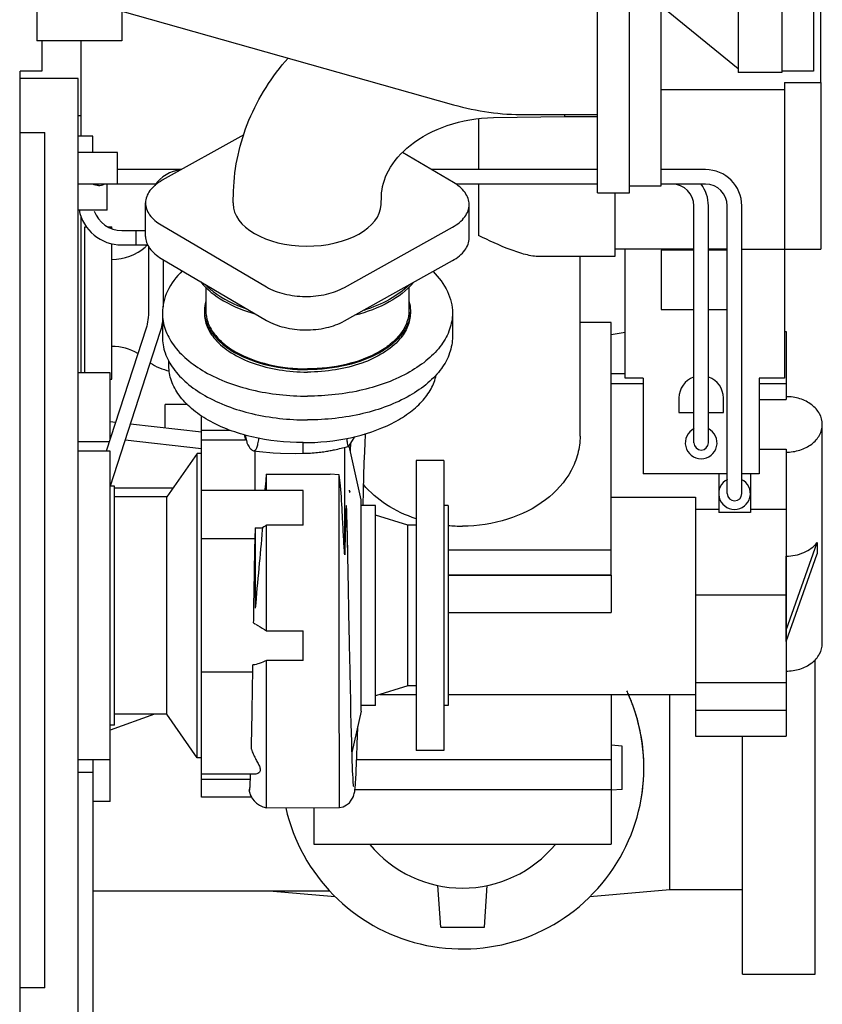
# Model space of a CAD drawing. Header units: millimetres. Extents: x 0 to 1189, y 0 to 841.
# Tile 53 of 77: x 1018 to 1046, y 248 to 282. Entities that reach past the tile are written whole.
import ezdxf
from ezdxf.enums import TextEntityAlignment as Align

# ---------------------------------------------------------------- set-up
doc = ezdxf.new("R2010")
doc.units = ezdxf.units.MM
doc.header["$LTSCALE"] = 65.395
doc.linetypes.add('CENTER', pattern=[0.6, 0.375, -0.075, 0.075, -0.075])
doc.linetypes.add('PHANTOM', pattern=[0.8, 0.45, -0.05, 0.1, -0.05, 0.1, -0.05])
doc.layers.get('0').update_dxf_attribs({"linetype": 'CONTINUOUS'})
for name, color, linetype in [('1907_060000_TLKS_KGS_V_ABL471', 7, 'CONTINUOUS'), ('1907_061000_TLKS_KGS_V_ABL472', 7, 'CONTINUOUS'), ('1907_641000_07_SIMPLE1_T1_X_PBL519', 7, 'CONTINUOUS'), ('1907_641000_07_SIMPLE1_X_ABL518', 7, 'CONTINUOUS'), ('1907_644000_03_SIMPLE1_T1_X_PBL496', 7, 'CONTINUOUS'), ('1907_644000_03_SIMPLE1_T2_X_PBL527', 7, 'CONTINUOUS'), ('1907_644000_03_SIMPLE1_X_ABL495', 7, 'CONTINUOUS'), ('1907_765000_04_SIMPLE1_A_ABL535', 7, 'CONTINUOUS'), ('1907_765000_04_SIMPLE1_T1_A_PBL536', 7, 'CONTINUOUS'), ('1907_765000_04_SIMPLE1_T2_A_PBL539', 7, 'CONTINUOUS'), ('1907_833000_32_SIMPLE1_C#AF0_ABL455', 7, 'CONTINUOUS'), ('1907_833000_32_SIMPLE1_T3_C_PBL528', 7, 'CONTINUOUS'), ('1907_833000_32_SIMPLE1_T5_C_PBL531', 7, 'CONTINUOUS'), ('1907_833000_32_SIMPLE1_T6_C_PBL530', 7, 'CONTINUOUS'), ('1907_842000_17_SIMPLE1_H_ABL516', 7, 'CONTINUOUS'), ('1907_842000_17_SIMPLE1_T1_H_PBL517', 7, 'CONTINUOUS'), ('1907_842000_17_SIMPLE1_T2_H_PBL534', 7, 'CONTINUOUS'), ('1937_000000_TLKS_MARKETING_ABL427', 7, 'CONTINUOUS'), ('1937_030000_TLKS_V_ABL432', 7, 'CONTINUOUS'), ('1937_100000_TLKS_V_ABL446', 7, 'CONTINUOUS'), ('1937_111000_12_SIMPLE1_D_ABL457', 7, 'CONTINUOUS'), ('1937_111000_12_SIMPLE1_T1_D_PBL458', 7, 'CONTINUOUS'), ('1937_111000_12_SIMPLE1_T2_D_PBL521', 7, 'CONTINUOUS'), ('1937_111200_08_SIMPLE1_T5_X_PBL520', 7, 'CONTINUOUS'), ('1937_111200_08_SIMPLE1_X_ABL459', 7, 'CONTINUOUS'), ('1937_122000_06_SIMPLE1_A_ABL532', 7, 'CONTINUOUS'), ('1937_122000_06_SIMPLE1_T1_A_PBL533', 7, 'CONTINUOUS'), ('1937_151200_02_SIMPLE1_T3_X_PBL448', 7, 'CONTINUOUS'), ('1937_151200_02_SIMPLE1_X_ABL447', 7, 'CONTINUOUS'), ('1937_200000_TLKS_V_ABL467', 7, 'CONTINUOUS'), ('1937_252000_05_SIMPLE1_T1_X_PBL526', 7, 'CONTINUOUS'), ('1937_252000_05_SIMPLE1_X_ABL525', 7, 'CONTINUOUS'), ('1937_800000_TLKS_V_ABL454', 7, 'CONTINUOUS'), ('top_7_VBL426', 7, 'CONTINUOUS')]:
    doc.layers.add(name, color=color, linetype=linetype)
doc.styles.get("Standard").update_dxf_attribs({"font": 'txt', "width": 0.6})
doc.dimstyles.new('DIMSTYLE_2', dxfattribs={"dimtxt": 3.5, "dimasz": 3.5, "dimexe": 1.8, "dimexo": 0, "dimgap": 0.875, "dimtad": 1, "dimdec": 0, "dimlfac": 20, "dimdsep": 46, "dimtxsty": 'Standard', "dimblk": '_FILLED', "dimblk1": '_FILLED', "dimblk2": '_FILLED', "dimcen": 0.09, "dimadec": 0, "dimazin": 0, "dimtp": 2, "dimtm": 2, "dimtfac": 1, "dimtdec": 0, "dimtofl": 0, "dimtmove": 0, "dimatfit": 3, "dimldrblk": '_FILLED', "dimfxl": 1, "dimtolj": 1, "dimarcsym": 0})

# ---------------------------------------------------------------- blocks, each defined once
blk = doc.blocks.new('_FILLED')
at = {"color": 0, "linetype": 'ByBlock'}
blk.add_solid([(0, 0), (-1, 0.1671), (-1, -0.1671)], dxfattribs=at)
blk = doc.blocks.new('*D34')
at = {"color": 2, "linetype": 'Continuous'}
for p, q in [((748.925, 285.4969), (748.925, 325.9853)), ((1045.6, 280.1), (1045.6, 325.9853)), ((748.925, 324.1853), (897.2625, 324.1853)), ((1045.6, 324.1853), (897.2625, 324.1853))]:
    blk.add_line(p, q, dxfattribs=at)
at = {"color": 2, "linetype": 'Continuous', "xscale": 3.5, "yscale": 3.5, "zscale": 3.5, "rotation": 180}
blk.add_blockref('_FILLED', (748.925, 324.1853), dxfattribs=at)
at = {"color": 2, "linetype": 'Continuous', "xscale": 3.5, "yscale": 3.5, "zscale": 3.5}
blk.add_blockref('_FILLED', (1045.6, 324.1853), dxfattribs=at)
at = {"color": 2, "linetype": 'Continuous', "width": 0.654762}
blk.add_text('5934', height=3.5, dxfattribs=at).set_placement((897.2625, 325.0603), align=Align.CENTER)
blk = doc.blocks.new('1937_151200_02_SIMPLE1_T3_X_PBL448', base_point=(931.025, 250))
at = {"layer": '1937_151200_02_SIMPLE1_T3_X_PBL448', "color": 8, "linetype": 'PHANTOM'}
for p, q in [((1020.1, 278.25), (1020.1, 281.546)), ((1020.1, 270.086), (1020.1, 275.473)), ((1045.4, 249.345), (1045.4, 260.183)), ((1040.4, 252.262), (1040.4, 258.995)), ((1042.9, 249.345), (1042.9, 257.552)), ((1020.5, 252.22), (1028.664, 252.22)), ((1026.586, 252.22), (1028.858, 252.021)), ((1037.642, 252.021), (1040.4, 252.262)), ((1040.4, 252.262), (1042.9, 252.262)), ((1042.9, 249.345), (1045.4, 249.345))]:
    blk.add_line(p, q, dxfattribs=at)
for start, end in [(18.6511, 25.0806), (10.4687, 18.5454), (349.9045, 10.1819)]:
    blk.add_arc((1033.25, 256.47), 6.252, start, end, dxfattribs=at)
blk = doc.blocks.new('1937_151200_02_SIMPLE1_X_ABL447', base_point=(931.025, 250))
at = {"layer": '1937_151200_02_SIMPLE1_T3_X_PBL448'}
blk.add_blockref('1937_151200_02_SIMPLE1_T3_X_PBL448', (931.025, 250), dxfattribs=at)
blk = doc.blocks.new('1937_111000_12_SIMPLE1_T1_D_PBL458', base_point=(918.7, 250))
at = {"layer": '1937_111000_12_SIMPLE1_T1_D_PBL458', "color": 7, "linetype": 'Continuous'}
blk.add_line((1018, 229.05), (1018, 280.5), dxfattribs=at)
blk = doc.blocks.new('1937_111000_12_SIMPLE1_T2_D_PBL521', base_point=(994.45, 253.883))
at = {"layer": '1937_111000_12_SIMPLE1_T2_D_PBL521', "color": 2, "linetype": 'CENTER'}
blk.add_line((982.5, 250), (1020.951, 250), dxfattribs=at)
blk = doc.blocks.new('1937_111000_12_SIMPLE1_D_ABL457', base_point=(920.175, 250))
at = {"layer": '1937_111000_12_SIMPLE1_T1_D_PBL458'}
blk.add_blockref('1937_111000_12_SIMPLE1_T1_D_PBL458', (918.7, 250), dxfattribs=at)
at = {"layer": '1937_111000_12_SIMPLE1_T2_D_PBL521'}
blk.add_blockref('1937_111000_12_SIMPLE1_T2_D_PBL521', (994.45, 253.883), dxfattribs=at)
blk = doc.blocks.new('1937_111200_08_SIMPLE1_T5_X_PBL520', base_point=(1018.42535, 263.625))
at = {"layer": '1937_111200_08_SIMPLE1_T5_X_PBL520', "color": 7, "linetype": 'Continuous'}
for p, q in [((1018.00035, 278.375), (1018.85035, 278.375)), ((1018.85035, 248.875), (1018.85035, 278.375)), ((1018.85035, 248.875), (1018.00035, 248.875))]:
    blk.add_line(p, q, dxfattribs=at)
blk = doc.blocks.new('1937_111200_08_SIMPLE1_X_ABL459', base_point=(927.575, 238.438))
at = {"layer": '1937_111200_08_SIMPLE1_T5_X_PBL520'}
blk.add_blockref('1937_111200_08_SIMPLE1_T5_X_PBL520', (1018.425, 263.625), dxfattribs=at)
blk = doc.blocks.new('1937_122000_06_SIMPLE1_T1_A_PBL533', base_point=(1020.05, 254))
at = {"layer": '1937_122000_06_SIMPLE1_T1_A_PBL533', "color": 7, "linetype": 'Continuous'}
for p, q in [((1020.1, 278.95), (1020, 278.95)), ((1020.1, 278.25), (1020.1, 278.95)), ((1020.1, 270.086), (1020.1, 275.473))]:
    blk.add_line(p, q, dxfattribs=at)
blk = doc.blocks.new('1937_122000_06_SIMPLE1_A_ABL532', base_point=(1020.05, 254))
at = {"layer": '1937_122000_06_SIMPLE1_T1_A_PBL533'}
blk.add_blockref('1937_122000_06_SIMPLE1_T1_A_PBL533', (1020.05, 254), dxfattribs=at)
blk = doc.blocks.new('1937_100000_TLKS_V_ABL446', base_point=(931.025, 250))
at = {"layer": '1937_111000_12_SIMPLE1_D_ABL457'}
blk.add_blockref('1937_111000_12_SIMPLE1_D_ABL457', (920.175, 250), dxfattribs=at)
at = {"layer": '1937_111200_08_SIMPLE1_X_ABL459'}
blk.add_blockref('1937_111200_08_SIMPLE1_X_ABL459', (927.575, 238.438), dxfattribs=at)
at = {"layer": '1937_122000_06_SIMPLE1_A_ABL532'}
blk.add_blockref('1937_122000_06_SIMPLE1_A_ABL532', (1020.05, 254), dxfattribs=at)
at = {"layer": '1937_151200_02_SIMPLE1_X_ABL447'}
blk.add_blockref('1937_151200_02_SIMPLE1_X_ABL447', (931.025, 250), dxfattribs=at)
blk = doc.blocks.new('1907_833000_32_SIMPLE1_T3_C_PBL528', base_point=(1019.436, 280.764))
at = {"layer": '1907_833000_32_SIMPLE1_T3_C_PBL528', "color": 7, "linetype": 'Continuous'}
for p, q in [((1018.578, 282.946), (1018.578, 281.546)), ((1021.5, 282.934), (1021.5, 281.546)), ((1021.5, 282.564), (1032.942, 279.336)), ((1021.5, 281.546), (1018.578, 281.546)), ((1018.75, 281.546), (1018.75, 280.496)), ((1018.75, 280.496), (1018, 280.496)), ((1035.399, 278.996), (1037.9, 278.996))]:
    blk.add_line(p, q, dxfattribs=at)
blk.add_arc((1035.399, 288.046), 9.05, 254.244, 270, dxfattribs=at)
blk = doc.blocks.new('1907_833000_32_SIMPLE1_T6_C_PBL530', base_point=(1030.111, 274.708))
at = {"layer": '1907_833000_32_SIMPLE1_T6_C_PBL530', "color": 7, "linetype": 'Continuous'}
for p, q in [((1034.312, 278.892), (1036.768, 278.928)), ((1036.768, 278.928), (1037.9, 278.928)), ((1025.711, 278.303), (1022.897, 276.732)), ((1032.937, 276.655), (1031.178, 277.692)), ((1025.34, 275.952), (1025.354, 276.361)), ((1030.441, 275.894), (1030.451, 276.186)), ((1022.323, 274.797), (1022.323, 275.951)), ((1025.34, 275.952), (1025.34, 275.923)), ((1033.476, 274.741), (1033.476, 275.895)), ((1022.861, 275.191), (1026.489, 273.054)), ((1029.176, 273.034), (1032.902, 275.114)), ((1022.861, 274.037), (1026.489, 271.9)), ((1029.176, 271.879), (1032.902, 273.96)), ((1024.4, 273.04), (1024.4, 272.235)), ((1031.4, 273.04), (1031.4, 272.235)), ((1022.9, 272.153), (1022.9, 271.334)), ((1024.35, 272.235), (1024.35, 272.153)), ((1031.45, 272.235), (1031.45, 272.153)), ((1032.9, 272.153), (1032.9, 271.334))]:
    blk.add_line(p, q, dxfattribs=at)
blk.add_ellipse((1027.891, 275.923), major_axis=(2.551, 0), ratio=0.573351, start_param=3.141593, end_param=6.263513, dxfattribs=at)
for points, knots in [([(1025.354, 276.361), (1025.383, 277.194), (1025.752, 278.874), (1026.677, 280.318), (1027.239, 280.95)], [0, 0, 0, 0, 0.496175, 1, 1, 1, 1]), ([(1030.451, 276.186), (1030.462, 276.486), (1030.667, 277.169), (1031.474, 278.057), (1032.746, 278.715), (1033.773, 278.884), (1034.312, 278.892)], [0, 0, 0, 0, 0.175527, 0.401592, 0.684154, 1, 1, 1, 1]), ([(1036.765, 278.985), (1036.765, 278.977), (1036.766, 278.963), (1036.766, 278.944), (1036.768, 278.936), (1036.767, 278.928), (1036.768, 278.928)], [0, 0, 0, 0, 0.435805, 0.748116, 0.936146, 1, 1, 1, 1]), ([(1022.897, 276.732), (1022.811, 276.684), (1022.655, 276.58), (1022.469, 276.389), (1022.35, 276.177), (1022.323, 276.024), (1022.323, 275.951)], [0, 0, 0, 0, 0.291126, 0.550818, 0.783456, 1, 1, 1, 1]), ([(1033.476, 275.895), (1033.476, 275.966), (1033.45, 276.113), (1033.295, 276.401), (1033.09, 276.566), (1032.937, 276.655)], [0, 0, 0, 0, 0.218681, 0.452639, 1, 1, 1, 1]), ([(1022.323, 275.951), (1022.323, 275.88), (1022.348, 275.733), (1022.504, 275.445), (1022.709, 275.281), (1022.861, 275.191)], [0, 0, 0, 0, 0.218682, 0.45264, 1, 1, 1, 1]), ([(1032.902, 275.114), (1032.987, 275.162), (1033.143, 275.266), (1033.33, 275.457), (1033.448, 275.669), (1033.476, 275.822), (1033.476, 275.895)], [0, 0, 0, 0, 0.291125, 0.550817, 0.783455, 1, 1, 1, 1]), ([(1022.323, 274.797), (1022.323, 274.726), (1022.348, 274.579), (1022.504, 274.291), (1022.709, 274.126), (1022.861, 274.037)], [0, 0, 0, 0, 0.218682, 0.45264, 1, 1, 1, 1]), ([(1032.902, 273.96), (1032.987, 274.008), (1033.143, 274.112), (1033.33, 274.303), (1033.448, 274.515), (1033.476, 274.668), (1033.476, 274.741)], [0, 0, 0, 0, 0.291125, 0.550817, 0.783455, 1, 1, 1, 1]), ([(1023.589, 273.606), (1023.382, 273.403), (1023.037, 272.962), (1022.9, 272.411), (1022.9, 272.153)], [0, 0, 0, 0, 0.529028, 1, 1, 1, 1]), ([(1032.233, 273.584), (1032.434, 273.384), (1032.768, 272.948), (1032.9, 272.406), (1032.9, 272.153)], [0, 0, 0, 0, 0.528278, 1, 1, 1, 1]), ([(1024.225, 273.224), (1024.438, 272.961), (1025.04, 272.494), (1025.737, 272.221), (1026.125, 272.113)], [0, 0, 0, 0, 0.457001, 1, 1, 1, 1]), ([(1024.368, 273.147), (1024.456, 273.056), (1024.877, 272.688), (1025.392, 272.439), (1025.8, 272.297)], [0, 0, 0, 0, 0.225897, 1, 1, 1, 1]), ([(1031.555, 273.2), (1031.328, 272.928), (1030.689, 272.452), (1029.953, 272.182), (1029.545, 272.078)], [0, 0, 0, 0, 0.456543, 1, 1, 1, 1]), ([(1031.405, 273.119), (1031.206, 272.922), (1030.709, 272.57), (1030.149, 272.341), (1029.843, 272.245)], [0, 0, 0, 0, 0.466228, 1, 1, 1, 1]), ([(1026.489, 273.054), (1026.678, 272.943), (1027.119, 272.78), (1027.826, 272.698), (1028.537, 272.77), (1028.983, 272.926), (1029.176, 273.034)], [0, 0, 0, 0, 0.235897, 0.498312, 0.761646, 1, 1, 1, 1]), ([(1022.9, 272.153), (1022.9, 271.964), (1022.97, 271.569), (1023.272, 271.02), (1023.747, 270.523), (1024.626, 269.923), (1026.034, 269.417), (1027.258, 269.285), (1027.9, 269.285)], [0, 0, 0, 0, 0.090458, 0.187436, 0.295431, 0.416316, 0.693127, 1, 1, 1, 1]), ([(1024.35, 272.235), (1024.35, 272.101), (1024.4, 271.82), (1024.614, 271.43), (1024.952, 271.078), (1025.575, 270.652), (1026.575, 270.293), (1027.444, 270.199), (1027.9, 270.199)], [0, 0, 0, 0, 0.090458, 0.187436, 0.295431, 0.416316, 0.693127, 1, 1, 1, 1]), ([(1024.35, 272.153), (1024.35, 271.995), (1024.421, 271.662), (1024.606, 271.38), (1024.719, 271.249)], [0, 0, 0, 0, 0.47711, 1, 1, 1, 1]), ([(1024.4, 272.235), (1024.4, 272.103), (1024.449, 271.826), (1024.66, 271.442), (1024.993, 271.094), (1025.608, 270.674), (1026.594, 270.32), (1027.451, 270.227), (1027.9, 270.227)], [0, 0, 0, 0, 0.090458, 0.187437, 0.295431, 0.416316, 0.693127, 1, 1, 1, 1]), ([(1031.4, 272.235), (1031.4, 272.103), (1031.351, 271.826), (1031.14, 271.442), (1030.807, 271.094), (1030.192, 270.674), (1029.206, 270.32), (1028.349, 270.227), (1027.9, 270.227)], [0, 0, 0, 0, 0.090458, 0.187437, 0.295431, 0.416316, 0.693127, 1, 1, 1, 1]), ([(1031.45, 272.235), (1031.45, 272.101), (1031.4, 271.82), (1031.186, 271.43), (1030.848, 271.078), (1030.225, 270.652), (1029.225, 270.293), (1028.356, 270.199), (1027.9, 270.199)], [0, 0, 0, 0, 0.090458, 0.187436, 0.295431, 0.416316, 0.693127, 1, 1, 1, 1]), ([(1032.9, 272.153), (1032.9, 271.964), (1032.83, 271.569), (1032.528, 271.02), (1032.053, 270.523), (1031.174, 269.923), (1029.766, 269.417), (1028.542, 269.285), (1027.9, 269.285)], [0, 0, 0, 0, 0.090458, 0.187436, 0.295431, 0.416316, 0.693127, 1, 1, 1, 1]), ([(1031.45, 272.153), (1031.45, 271.995), (1031.379, 271.662), (1031.194, 271.38), (1031.081, 271.249)], [0, 0, 0, 0, 0.47711, 1, 1, 1, 1]), ([(1026.489, 271.9), (1026.678, 271.789), (1027.119, 271.626), (1027.826, 271.544), (1028.537, 271.615), (1028.983, 271.772), (1029.176, 271.879)], [0, 0, 0, 0, 0.235897, 0.498312, 0.761646, 1, 1, 1, 1]), ([(1022.9, 271.334), (1022.9, 271.145), (1022.97, 270.75), (1023.272, 270.201), (1023.747, 269.704), (1024.626, 269.104), (1026.034, 268.598), (1027.258, 268.466), (1027.9, 268.466)], [0, 0, 0, 0, 0.090458, 0.187436, 0.295431, 0.416316, 0.693127, 1, 1, 1, 1]), ([(1024.719, 271.249), (1024.877, 271.066), (1025.29, 270.735), (1026.048, 270.386), (1026.939, 270.166), (1027.575, 270.117), (1027.9, 270.117)], [0, 0, 0, 0, 0.208896, 0.450501, 0.718149, 1, 1, 1, 1]), ([(1032.9, 271.334), (1032.9, 271.145), (1032.83, 270.75), (1032.528, 270.201), (1032.053, 269.704), (1031.174, 269.104), (1029.766, 268.598), (1028.542, 268.466), (1027.9, 268.466)], [0, 0, 0, 0, 0.090458, 0.187436, 0.295431, 0.416316, 0.693127, 1, 1, 1, 1]), ([(1031.081, 271.249), (1030.923, 271.066), (1030.51, 270.735), (1029.752, 270.386), (1028.861, 270.166), (1028.225, 270.117), (1027.9, 270.117)], [0, 0, 0, 0, 0.208896, 0.450501, 0.718149, 1, 1, 1, 1])]:
    blk.add_open_spline(points, degree=3, knots=knots, dxfattribs=at)
for points in [[(1024.398, 272.569), (1024.367, 272.461), (1024.35, 272.347), (1024.35, 272.235)], [(1031.402, 272.569), (1031.433, 272.461), (1031.45, 272.347), (1031.45, 272.235)]]:
    blk.add_open_spline(points, degree=3, dxfattribs=at)
blk = doc.blocks.new('1907_833000_32_SIMPLE1_T5_C_PBL531', base_point=(1039, 281.5458))
at = {"layer": '1907_833000_32_SIMPLE1_T5_C_PBL531', "color": 7, "linetype": 'Continuous'}
for p, q in [((1037.9, 286.7958), (1039, 286.7958)), ((1037.9, 276.2958), (1037.9, 286.7958)), ((1039, 276.2958), (1039, 286.7958)), ((1039, 286.5458), (1040.1, 286.5458)), ((1040.1, 276.5458), (1040.1, 286.5458)), ((1039, 276.5458), (1040.1, 276.5458)), ((1037.9, 276.2958), (1039, 276.2958))]:
    blk.add_line(p, q, dxfattribs=at)
blk = doc.blocks.new('1907_833000_32_SIMPLE1_C#AF0_ABL455', base_point=(924.609, 286.951))
at = {"layer": '1907_833000_32_SIMPLE1_T3_C_PBL528'}
blk.add_blockref('1907_833000_32_SIMPLE1_T3_C_PBL528', (1019.436, 280.764), dxfattribs=at)
at = {"layer": '1907_833000_32_SIMPLE1_T5_C_PBL531'}
blk.add_blockref('1907_833000_32_SIMPLE1_T5_C_PBL531', (1039, 281.546), dxfattribs=at)
at = {"layer": '1907_833000_32_SIMPLE1_T6_C_PBL530'}
blk.add_blockref('1907_833000_32_SIMPLE1_T6_C_PBL530', (1030.111, 274.708), dxfattribs=at)
blk = doc.blocks.new('1937_800000_TLKS_V_ABL454', base_point=(924.609, 288.834))
at = {"layer": '1907_833000_32_SIMPLE1_C#AF0_ABL455'}
blk.add_blockref('1907_833000_32_SIMPLE1_C#AF0_ABL455', (924.609, 286.951), dxfattribs=at)
blk = doc.blocks.new('1937_252000_05_SIMPLE1_T1_X_PBL526', base_point=(1019.25, 254.648))
at = {"layer": '1937_252000_05_SIMPLE1_T1_X_PBL526', "color": 7, "linetype": 'Continuous'}
for p, q in [((1020, 280.245), (1018, 280.245)), ((1020, 229.05), (1020, 280.245)), ((1020.5, 256.734), (1020.5, 243.716)), ((1020, 256.317), (1020.5, 256.317))]:
    blk.add_line(p, q, dxfattribs=at)
blk = doc.blocks.new('1937_252000_05_SIMPLE1_X_ABL525', base_point=(1019.25, 254.6475))
at = {"layer": '1937_252000_05_SIMPLE1_T1_X_PBL526'}
blk.add_blockref('1937_252000_05_SIMPLE1_T1_X_PBL526', (1019.25, 254.6475), dxfattribs=at)
blk = doc.blocks.new('1937_200000_TLKS_V_ABL467', base_point=(928.375, 254.648))
at = {"layer": '1937_252000_05_SIMPLE1_X_ABL525'}
blk.add_blockref('1937_252000_05_SIMPLE1_X_ABL525', (1019.25, 254.648), dxfattribs=at)
blk = doc.blocks.new('1937_030000_TLKS_V_ABL432', base_point=(904.867, 252.452))
at = {"layer": '1937_100000_TLKS_V_ABL446'}
blk.add_blockref('1937_100000_TLKS_V_ABL446', (931.025, 250), dxfattribs=at)
at = {"layer": '1937_200000_TLKS_V_ABL467'}
blk.add_blockref('1937_200000_TLKS_V_ABL467', (928.375, 254.648), dxfattribs=at)
at = {"layer": '1937_800000_TLKS_V_ABL454'}
blk.add_blockref('1937_800000_TLKS_V_ABL454', (924.609, 288.834), dxfattribs=at)
blk = doc.blocks.new('1907_644000_03_SIMPLE1_T1_X_PBL496', base_point=(1026.17, 262.793))
at = {"layer": '1907_644000_03_SIMPLE1_T1_X_PBL496', "color": 7, "linetype": 'Continuous'}
for p, q in [((1023.125, 270.333), (1023.125, 270.502)), ((1024.25, 255.452), (1024.25, 268.6)), ((1024.25, 268.112), (1025.226, 268.112)), ((1024.25, 267.784), (1025.772, 267.784)), ((1025.773, 267.78), (1025.734, 267.95)), ((1025.75, 267.945), (1025.808, 267.697)), ((1025.788, 267.78), (1025.773, 267.78)), ((1027.75, 267.313), (1027.75, 267.681)), ((1029.384, 267.666), (1029.383, 267.656)), ((1029.384, 267.666), (1029.384, 267.666)), ((1021.1, 267.386), (1020, 267.386)), ((1021.1, 256.734), (1021.1, 267.386)), ((1024.1, 267.31), (1023.05, 265.81)), ((1024.25, 267.31), (1024.1, 267.31)), ((1024.1, 256.81), (1024.1, 267.31)), ((1025.977, 267.437), (1026.046, 267.403)), ((1026.105, 266.034), (1026.105, 267.396)), ((1028.89, 267.447), (1028.953, 267.461)), ((1028.953, 267.461), (1029.009, 267.474)), ((1029.009, 267.474), (1029.061, 267.486)), ((1029.061, 267.486), (1029.109, 267.498)), ((1029.109, 267.498), (1029.178, 267.515)), ((1029.178, 267.515), (1029.259, 267.536)), ((1029.186, 263.814), (1029.186, 267.517)), ((1029.333, 267.563), (1029.321, 267.552)), ((1029.754, 265.705), (1029.339, 267.572)), ((1026.483, 266.589), (1026.491, 266.596)), ((1026.491, 266.596), (1028.686, 266.589)), ((1026.491, 266.034), (1026.491, 266.596)), ((1028.996, 266.574), (1028.686, 266.589)), ((1028.997, 266.087), (1028.996, 266.574)), ((1021.25, 266.185), (1021.1, 266.185)), ((1021.25, 257.935), (1021.25, 266.185)), ((1027.75, 266.034), (1024.25, 266.034)), ((1026.439, 266.063), (1026.437, 266.034)), ((1027.75, 264.83), (1027.75, 266.034)), ((1028.997, 264.716), (1028.997, 266.087)), ((1029.343, 266.047), (1029.364, 265.985)), ((1029.36, 265.961), (1029.364, 265.985)), ((1023.05, 265.81), (1021.25, 265.81)), ((1023.05, 258.31), (1023.05, 265.81)), ((1029.754, 258.415), (1029.754, 265.705)), ((1030.25, 265.51), (1029.754, 265.51)), ((1030.25, 258.61), (1030.25, 265.51)), ((1031.364, 264.83), (1030.25, 265.175)), ((1026.105, 264.747), (1026.348, 264.747)), ((1026.105, 264.747), (1026.105, 261.973)), ((1026.348, 264.747), (1026.343, 264.673)), ((1026.403, 264.779), (1026.348, 264.747)), ((1026.49, 261.187), (1026.491, 264.721)), ((1026.491, 264.721), (1026.491, 264.834)), ((1027.75, 264.83), (1026.491, 264.834)), ((1029, 261.142), (1028.997, 264.716)), ((1029.278, 264.522), (1029.273, 264.763)), ((1031.65, 264.83), (1031.364, 264.83)), ((1031.364, 259.29), (1031.364, 264.83)), ((1026.096, 264.36), (1024.25, 264.36)), ((1026.105, 264.554), (1026.1, 264.549)), ((1029.292, 263.773), (1029.278, 264.522)), ((1029.279, 264.514), (1029.279, 264.522)), ((1029.28, 264.485), (1029.279, 264.514)), ((1029.316, 262.641), (1029.292, 263.773)), ((1026.49, 261.187), (1027.75, 261.192)), ((1027.75, 260.163), (1027.75, 261.192)), ((1029, 260.209), (1029, 261.142)), ((1029.005, 255.09), (1029, 260.209)), ((1026.032, 260.012), (1026.023, 260.011)), ((1026.488, 255.083), (1026.49, 260.167)), ((1027.75, 260.163), (1026.49, 260.167)), ((1026.019, 259.768), (1024.25, 259.768)), ((1031.364, 259.29), (1030.25, 258.945)), ((1031.65, 259.29), (1031.364, 259.29)), ((1030.25, 258.61), (1029.754, 258.61)), ((1023.05, 258.31), (1021.25, 258.31)), ((1024.1, 256.81), (1023.05, 258.31)), ((1029.754, 258.415), (1029.438, 256.994)), ((1021.25, 257.935), (1021.1, 257.935)), ((1024.25, 256.81), (1024.1, 256.81)), ((1021.1, 256.734), (1020, 256.734)), ((1026.119, 256.25), (1024.25, 256.25)), ((1025.937, 256.06), (1024.25, 256.06)), ((1025.973, 255.452), (1024.25, 255.452)), ((1025.913, 255.715), (1025.887, 255.703)), ((1025.889, 255.69), (1025.891, 255.679)), ((1026.488, 255.083), (1029.005, 255.09))]:
    blk.add_line(p, q, dxfattribs=at)
for points in [[(1029.82, 265.51), (1029.833, 266.015), (1029.849, 266.537), (1029.863, 266.982), (1029.876, 267.36), (1029.888, 267.68), (1029.9, 267.951), (1029.902, 267.993)], [(1029.333, 267.563), (1029.403, 267.668), (1029.491, 267.809), (1029.539, 267.892)], [(1026.046, 267.403), (1026.248, 267.38), (1026.717, 267.335), (1026.969, 267.319), (1027.493, 267.308), (1027.75, 267.313)], [(1027.75, 267.313), (1027.782, 267.314), (1027.86, 267.316), (1027.933, 267.319), (1028.003, 267.322), (1028.07, 267.327), (1028.134, 267.332), (1028.195, 267.337), (1028.253, 267.343), (1028.309, 267.35), (1028.362, 267.356), (1028.414, 267.363), (1028.463, 267.37), (1028.511, 267.377), (1028.557, 267.384), (1028.601, 267.391), (1028.644, 267.399), (1028.685, 267.406), (1028.725, 267.414), (1028.764, 267.421), (1028.802, 267.429), (1028.838, 267.436), (1028.89, 267.447)], [(1029.259, 267.536), (1029.321, 267.552), (1029.321, 267.552)], [(1029.344, 261.182), (1029.331, 261.9), (1029.316, 262.641)], [(1029.362, 260.322), (1029.356, 260.621), (1029.35, 260.912), (1029.344, 261.182)], [(1029.493, 255.854), (1029.489, 255.894), (1029.484, 255.951), (1029.479, 256.026), (1029.473, 256.12), (1029.467, 256.232), (1029.461, 256.364), (1029.455, 256.516), (1029.448, 256.691), (1029.441, 256.89), (1029.434, 257.117), (1029.427, 257.374), (1029.419, 257.665), (1029.411, 257.995), (1029.402, 258.365), (1029.393, 258.779), (1029.383, 259.24), (1029.373, 259.756), (1029.362, 260.322)], [(1029.005, 255.09), (1029.132, 255.123), (1029.252, 255.185), (1029.347, 255.262), (1029.415, 255.343), (1029.459, 255.415), (1029.487, 255.477), (1029.506, 255.531), (1029.517, 255.574), (1029.525, 255.611), (1029.531, 255.646), (1029.536, 255.68), (1029.541, 255.717), (1029.545, 255.758), (1029.549, 255.803), (1029.554, 255.855), (1029.558, 255.914), (1029.563, 255.98), (1029.567, 256.054), (1029.572, 256.136), (1029.577, 256.226), (1029.582, 256.325), (1029.587, 256.434), (1029.592, 256.553), (1029.597, 256.682), (1029.603, 256.823), (1029.608, 256.976), (1029.614, 257.144), (1029.62, 257.326), (1029.626, 257.527), (1029.637, 257.886)], [(1029.496, 255.822), (1029.495, 255.829), (1029.493, 255.854)], [(1025.891, 255.679), (1025.895, 255.654), (1025.901, 255.625), (1025.912, 255.587), (1025.931, 255.535), (1025.961, 255.471), (1026.006, 255.399), (1026.068, 255.324), (1026.148, 255.249), (1026.246, 255.18), (1026.361, 255.122), (1026.488, 255.083)]]:
    blk.add_lwpolyline(points, dxfattribs=at)
for centre, radius, start, end in [((899.137, 261.84), 130.169, 1.28672, 1.47212), ((938.164, 262.723), 91.133, 1.13166, 1.28323), ((569.844, 255.381), 459.526, 1.01251, 1.1352), ((1026.252, 261.705), 0.316, 229.5201, 242.4251)]:
    blk.add_arc(centre, radius, start, end, dxfattribs=at)
for points, knots in [([(1027.75, 267.681), (1027.156, 267.681), (1026.024, 267.803), (1024.721, 268.271), (1023.909, 268.825), (1023.469, 269.285), (1023.19, 269.793), (1023.125, 270.158), (1023.125, 270.333)], [0, 0, 0, 0, 0.306873, 0.583684, 0.704569, 0.812563, 0.909542, 1, 1, 1, 1]), ([(1027.75, 267.681), (1028.299, 267.681), (1029.354, 267.787), (1030.581, 268.189), (1031.382, 268.668), (1031.845, 269.07), (1032.178, 269.516), (1032.306, 269.848), (1032.341, 270.011)], [0, 0, 0, 0, 0.300475, 0.575685, 0.698144, 0.808893, 0.908636, 1, 1, 1, 1]), ([(1025.808, 267.697), (1025.813, 267.681), (1025.841, 267.61), (1025.879, 267.544), (1025.912, 267.495)], [0, 0, 0, 0, 0.22196, 1, 1, 1, 1]), ([(1026.046, 267.403), (1026.066, 267.401), (1026.103, 267.416), (1026.133, 267.459), (1026.168, 267.53), (1026.202, 267.656), (1026.222, 267.767), (1026.232, 267.831)], [0, 0, 0, 0, 0.126286, 0.209423, 0.31513, 0.603968, 1, 1, 1, 1]), ([(1029.321, 267.552), (1029.314, 267.55), (1029.295, 267.578), (1029.29, 267.626), (1029.276, 267.715), (1029.271, 267.784), (1029.268, 267.824)], [0, 0, 0, 0, 0.075704, 0.260717, 0.56931, 1, 1, 1, 1]), ([(1029.383, 267.656), (1029.383, 267.645), (1029.38, 267.559), (1029.379, 267.473), (1029.379, 267.398)], [0, 0, 0, 0, 0.130657, 1, 1, 1, 1]), ([(1025.912, 267.495), (1025.919, 267.487), (1025.932, 267.47), (1025.957, 267.454), (1025.971, 267.442), (1025.977, 267.437)], [0, 0, 0, 0, 0.374093, 0.734694, 1, 1, 1, 1]), ([(1026.483, 266.589), (1026.479, 266.547), (1026.464, 266.372), (1026.449, 266.196), (1026.439, 266.063)], [0, 0, 0, 0, 0.239491, 1, 1, 1, 1]), ([(1029.051, 266.063), (1029.047, 266.107), (1029.032, 266.278), (1029.013, 266.448), (1028.996, 266.574)], [0, 0, 0, 0, 0.259725, 1, 1, 1, 1]), ([(1029.135, 264.673), (1029.129, 264.796), (1029.105, 265.259), (1029.08, 265.723), (1029.051, 266.063)], [0, 0, 0, 0, 0.265363, 1, 1, 1, 1]), ([(1029.343, 266.047), (1029.344, 266.028), (1029.347, 266.001), (1029.352, 265.968), (1029.36, 265.961)], [0, 0, 0, 0, 0.622259, 1, 1, 1, 1]), ([(1029.264, 265.185), (1029.262, 265.241), (1029.26, 265.326), (1029.256, 265.418), (1029.252, 265.462), (1029.251, 265.481), (1029.248, 265.496), (1029.248, 265.504), (1029.243, 265.509), (1029.241, 265.501), (1029.24, 265.494), (1029.237, 265.476), (1029.234, 265.441), (1029.229, 265.363), (1029.221, 265.196), (1029.213, 264.944), (1029.208, 264.739), (1029.206, 264.633)], [0, 0, 0, 0, 0.14042, 0.212541, 0.231213, 0.250355, 0.26042, 0.268212, 0.27071, 0.273644, 0.282708, 0.293667, 0.318076, 0.371568, 0.487167, 0.736062, 1, 1, 1, 1]), ([(1026.343, 264.673), (1026.313, 264.233), (1026.223, 263.334), (1026.139, 262.434), (1026.105, 261.973)], [0, 0, 0, 0, 0.488041, 1, 1, 1, 1]), ([(1029.186, 263.814), (1029.181, 263.887), (1029.163, 264.173), (1029.146, 264.46), (1029.135, 264.673)], [0, 0, 0, 0, 0.255062, 1, 1, 1, 1]), ([(1029.206, 264.633), (1029.204, 264.567), (1029.198, 264.294), (1029.191, 264.02), (1029.186, 263.814)], [0, 0, 0, 0, 0.243579, 1, 1, 1, 1]), ([(1026.047, 261.465), (1026.051, 261.726), (1026.068, 262.754), (1026.086, 263.782), (1026.1, 264.549)], [0, 0, 0, 0, 0.253894, 1, 1, 1, 1]), ([(1026.106, 261.425), (1026.137, 261.409), (1026.268, 261.335), (1026.393, 261.251), (1026.49, 261.187)], [0, 0, 0, 0, 0.228742, 1, 1, 1, 1]), ([(1025.969, 257.102), (1025.974, 257.308), (1025.995, 258.278), (1026.011, 259.248), (1026.023, 260.011)], [0, 0, 0, 0, 0.213203, 1, 1, 1, 1]), ([(1026.49, 260.167), (1026.408, 260.13), (1026.261, 260.066), (1026.104, 260.017), (1026.032, 260.012)], [0, 0, 0, 0, 0.553656, 1, 1, 1, 1]), ([(1025.969, 257.102), (1025.986, 257.047), (1026.029, 256.942), (1026.104, 256.793), (1026.18, 256.653), (1026.244, 256.526), (1026.283, 256.413), (1026.265, 256.312), (1026.197, 256.259), (1026.145, 256.25), (1026.119, 256.25)], [0, 0, 0, 0, 0.169425, 0.336866, 0.496588, 0.641313, 0.759516, 0.847089, 0.923312, 1, 1, 1, 1]), ([(1025.901, 255.661), (1025.904, 255.663), (1025.907, 255.679), (1025.913, 255.706), (1025.918, 255.753), (1025.923, 255.817), (1025.928, 255.898), (1025.936, 256.041), (1025.941, 256.158), (1025.944, 256.241)], [0, 0, 0, 0, 0.021655, 0.071939, 0.151823, 0.261527, 0.401201, 0.570957, 1, 1, 1, 1]), ([(1025.891, 255.68), (1025.892, 255.677), (1025.893, 255.672), (1025.897, 255.659), (1025.901, 255.661)], [0, 0, 0, 0, 0.439902, 1, 1, 1, 1])]:
    blk.add_open_spline(points, degree=3, knots=knots, dxfattribs=at)
for points in [[(1026.491, 264.834), (1026.462, 264.814), (1026.433, 264.796), (1026.403, 264.779)], [(1025.887, 255.703), (1025.889, 255.696), (1025.89, 255.688), (1025.891, 255.68)]]:
    blk.add_open_spline(points, degree=3, dxfattribs=at)
blk = doc.blocks.new('1907_644000_03_SIMPLE1_T2_X_PBL527', base_point=(1032.2, 262.06))
at = {"layer": '1907_644000_03_SIMPLE1_T2_X_PBL527', "color": 7, "linetype": 'Continuous'}
for p, q in [((1032.6, 267.06), (1031.65, 267.06)), ((1031.65, 267.06), (1031.65, 257.06)), ((1032.6, 267.06), (1032.6, 257.06)), ((1032.75, 265.51), (1032.6, 265.51)), ((1032.75, 265.51), (1032.75, 258.61)), ((1032.75, 258.61), (1032.6, 258.61)), ((1032.6, 257.06), (1031.65, 257.06))]:
    blk.add_line(p, q, dxfattribs=at)
blk = doc.blocks.new('1907_644000_03_SIMPLE1_X_ABL495', base_point=(1026.375, 262.793))
at = {"layer": '1907_644000_03_SIMPLE1_T1_X_PBL496'}
blk.add_blockref('1907_644000_03_SIMPLE1_T1_X_PBL496', (1026.17, 262.793), dxfattribs=at)
at = {"layer": '1907_644000_03_SIMPLE1_T2_X_PBL527'}
blk.add_blockref('1907_644000_03_SIMPLE1_T2_X_PBL527', (1032.2, 262.06), dxfattribs=at)
blk = doc.blocks.new('1907_842000_17_SIMPLE1_T1_H_PBL517', base_point=(1032.8, 277.33))
at = {"layer": '1907_842000_17_SIMPLE1_T1_H_PBL517', "color": 7, "linetype": 'Continuous'}
for p, q in [((1042.75, 291.444), (1036.717, 288.925)), ((1044.25, 291.55), (1042.75, 291.55)), ((1042.75, 291.55), (1042.75, 280.45)), ((1044.25, 291.55), (1044.25, 280.45)), ((1042.75, 289.394), (1039.75, 289.394)), ((1036.717, 288.925), (1036.721, 288.919)), ((1040.273, 286.2), (1042.75, 286.2)), ((1040.273, 285.8), (1042.75, 285.8)), ((1040.31, 282.6), (1040.1, 282.6)), ((1042.75, 282.606), (1040.307, 282.606)), ((1040.307, 282.606), (1040.336, 282.555)), ((1040.336, 282.555), (1042.75, 280.586)), ((1044.25, 280.45), (1042.75, 280.45)), ((1044.35, 280.1), (1045.6, 280.1)), ((1044.35, 280.1), (1044.35, 269.9)), ((1045.6, 280.1), (1045.6, 274.35)), ((1044.35, 279.85), (1040.1, 279.85)), ((1033.8, 278.858), (1033.8, 277.1)), ((1020.5, 278.25), (1020, 278.25)), ((1020.5, 277.694), (1020.5, 278.25)), ((1021.35, 277.694), (1020, 277.694)), ((1021.35, 276.594), (1021.35, 277.694)), ((1023.556, 277.1), (1021.35, 277.1)), ((1037.9, 277.1), (1032.182, 277.1)), ((1041.625, 277.1), (1040.1, 277.1)), ((1021.35, 276.594), (1020, 276.594)), ((1021, 275.7), (1021, 276.594)), ((1022.677, 276.6), (1021.35, 276.6)), ((1037.9, 276.6), (1033.016, 276.6)), ((1033.8, 276.6), (1033.8, 275.1)), ((1041.625, 276.6), (1040.1, 276.6)), ((1038.5, 276.296), (1038.5, 274.1)), ((1041.225, 267.675), (1041.225, 275.85)), ((1041.725, 267.675), (1041.725, 275.85)), ((1042.375, 265.925), (1042.375, 275.85)), ((1042.875, 265.925), (1042.875, 275.85)), ((1021, 275.7), (1020, 275.7)), ((1020.225, 275.125), (1020.285, 275.125)), ((1020.225, 270.086), (1020.225, 275.125)), ((1021.023, 275.125), (1021.16, 275.125)), ((1021.16, 275.063), (1021.16, 275.125)), ((1021.5, 275), (1022.323, 275)), ((1022, 274.5), (1022, 275)), ((1033.8, 275.1), (1033.8, 274.829)), ((1021.16, 269.875), (1021.16, 274.543)), ((1021.5, 274.5), (1022.399, 274.5)), ((1022.425, 274.457), (1022.425, 272.264)), ((1038.5, 274.1), (1035.915, 274.1)), ((1037.3, 267.903), (1037.3, 274.1)), ((1041.225, 274.35), (1038.5, 274.35)), ((1038.85, 269.9), (1038.85, 274.35)), ((1041.225, 274.325), (1040.1, 274.325)), ((1040.1, 274.325), (1040.1, 272.275)), ((1042.375, 274.35), (1041.725, 274.35)), ((1042.375, 274.325), (1041.725, 274.325)), ((1042.875, 274.35), (1045.6, 274.35)), ((1022.925, 273.999), (1022.925, 272.371)), ((1040.1, 272.275), (1041.225, 272.275)), ((1041.725, 272.275), (1042.375, 272.275)), ((1038.375, 271.829), (1037.3, 271.829)), ((1038.375, 263.11), (1038.375, 271.829)), ((1022.342, 271.634), (1020.969, 267.386)), ((1022.818, 271.48), (1021.106, 266.185)), ((1038.375, 271.416), (1038.85, 271.488)), ((1021.1, 269.875), (1021.16, 269.875)), ((1039.475, 269.9), (1038.85, 269.9)), ((1039.475, 269.9), (1039.475, 266.6)), ((1044.35, 269.9), (1043.475, 269.9)), ((1043.475, 269.9), (1043.475, 266.6)), ((1040.71, 269.225), (1040.71, 268.725)), ((1042.24, 268.725), (1042.24, 269.225)), ((1040.71, 268.725), (1041.225, 268.725)), ((1041.725, 268.725), (1042.24, 268.725)), ((1042.375, 266.6), (1039.475, 266.6)), ((1042.078, 266.6), (1042.078, 265.275)), ((1043.475, 266.6), (1042.875, 266.6)), ((1043.172, 266.6), (1043.172, 265.275)), ((1043.172, 265.275), (1042.078, 265.275)), ((1038.375, 263.977), (1032.75, 263.977)), ((1038.375, 263.11), (1032.75, 263.11))]:
    blk.add_line(p, q, dxfattribs=at)
for centre, radius, start, end in [((1039.75, 279.5), 9.894, 90, 107.8282), ((1039.75, 279.5), 9.9, 107.8345, 146.0166), ((1023.675, 275.85), 1.25, 96.361, 145.752), ((1041.625, 275.85), 1.25, 0, 90), ((1040.475, 275.85), 0.75, 0, 90), ((1040.475, 275.85), 1.25, 0, 36.9213), ((1041.625, 275.85), 0.75, 0, 90), ((1021.5, 276), 1.5, 191.0433, 270), ((1021.5, 276), 1, 199.2187, 270), ((1023.475, 273.125), 1.75, 128.056, 131.4096), ((1021.16, 275.75), 1.75, 270, 311.4096), ((1021.16, 269.25), 1.75, 59.1259, 90), ((1023.475, 271.875), 1.75, 235.3296, 259.1584), ((1041.475, 269.225), 0.765, 110.0005, 180), ((1041.475, 269.225), 0.765, 0, 69.9995), ((1041.475, 267.675), 0.548, 116.3252, 63.6748), ((1041.475, 267.675), 0.25, 180, 360), ((1042.625, 265.925), 0.547, 116.3778, 63.6222), ((1042.625, 265.925), 0.25, 180, 360), ((1033.25, 270.076), 5.275, 264.5598, 270.0007)]:
    blk.add_arc(centre, radius, start, end, dxfattribs=at)
blk.add_ellipse((1036.112, 286), major_axis=(4.169, 0), ratio=0.815522, start_param=-0.058858, end_param=0.058858, dxfattribs=at)
for points in [[(1020.7, 276.551), (1020.633, 276.551), (1020.565, 276.566), (1020.504, 276.594)], [(1020.7, 276.551), (1020.767, 276.551), (1020.835, 276.566), (1020.896, 276.594)]]:
    blk.add_open_spline(points, degree=3, dxfattribs=at)
for points, knots in [([(1035.915, 274.1), (1035.749, 274.1), (1035.399, 274.162), (1034.689, 274.404), (1034.159, 274.654), (1033.8, 274.829)], [0, 0, 0, 0, 0.22142, 0.46712, 1, 1, 1, 1]), ([(1022.425, 272.264), (1022.425, 272.148), (1022.412, 271.936), (1022.372, 271.726), (1022.342, 271.634)], [0, 0, 0, 0, 0.546357, 1, 1, 1, 1]), ([(1022.9, 271.865), (1022.896, 271.83), (1022.877, 271.7), (1022.848, 271.572), (1022.818, 271.48)], [0, 0, 0, 0, 0.265671, 1, 1, 1, 1]), ([(1037.3, 267.903), (1037.3, 267.7), (1037.246, 267.286), (1036.924, 266.483), (1036.127, 265.607), (1034.794, 264.952), (1033.773, 264.801), (1033.25, 264.801)], [0, 0, 0, 0, 0.10867, 0.22014, 0.457977, 0.720822, 1, 1, 1, 1]), ([(1031.647, 265.054), (1031.289, 265.173), (1030.62, 265.484), (1030.058, 265.967), (1029.834, 266.237)], [0, 0, 0, 0, 0.518196, 1, 1, 1, 1])]:
    blk.add_open_spline(points, degree=3, knots=knots, dxfattribs=at)
blk = doc.blocks.new('1907_842000_17_SIMPLE1_T2_H_PBL534', base_point=(1044.8, 286))
at = {"layer": '1907_842000_17_SIMPLE1_T2_H_PBL534', "color": 7, "linetype": 'Continuous'}
for p, q in [((1045.35, 291.5), (1044.25, 291.5)), ((1045.35, 291.5), (1045.35, 280.5)), ((1045.35, 280.5), (1044.25, 280.5))]:
    blk.add_line(p, q, dxfattribs=at)
blk = doc.blocks.new('1907_842000_17_SIMPLE1_H_ABL516', base_point=(1044.8, 286))
at = {"layer": '1907_842000_17_SIMPLE1_T1_H_PBL517'}
blk.add_blockref('1907_842000_17_SIMPLE1_T1_H_PBL517', (1032.8, 277.33), dxfattribs=at)
at = {"layer": '1907_842000_17_SIMPLE1_T2_H_PBL534'}
blk.add_blockref('1907_842000_17_SIMPLE1_T2_H_PBL534', (1044.8, 286), dxfattribs=at)
blk = doc.blocks.new('1907_641000_07_SIMPLE1_T1_X_PBL519', base_point=(1032.825, 261.24))
at = {"layer": '1907_641000_07_SIMPLE1_T1_X_PBL519', "color": 7, "linetype": 'Continuous'}
for p, q in [((1044.35, 271.515), (1044.4, 271.515)), ((1044.4, 271.515), (1044.4, 269.165)), ((1021.1, 270.086), (1020, 270.086)), ((1021.1, 267.792), (1021.1, 270.087)), ((1038.375, 270.072), (1038.85, 270.072)), ((1038.375, 269.726), (1039.475, 269.726)), ((1043.475, 269.726), (1044.4, 269.726)), ((1043.475, 269.165), (1044.4, 269.165)), ((1023.766, 268.997), (1023, 268.997)), ((1023, 268.185), (1023, 268.997)), ((1021.29, 268.379), (1021.1, 268.401)), ((1024.25, 268.044), (1021.797, 268.322)), ((1045.65, 260.757), (1045.65, 268.31)), ((1021.072, 267.705), (1020, 267.705)), ((1021.111, 267.825), (1021.1, 267.826)), ((1024.25, 267.469), (1021.618, 267.768)), ((1043.475, 267.455), (1044.4, 267.455)), ((1044.4, 267.455), (1044.4, 257.552)), ((1023.26, 266.111), (1021.25, 266.111)), ((1038.375, 265.797), (1041.275, 265.797)), ((1041.275, 265.797), (1041.275, 257.552)), ((1041.275, 265.384), (1042.078, 265.384)), ((1043.172, 265.384), (1044.4, 265.384)), ((1044.403, 261.212), (1045.475, 264.232)), ((1045.475, 264.237), (1045.475, 263.847)), ((1044.403, 260.826), (1045.475, 263.847)), ((1044.403, 260.826), (1044.403, 263.769)), ((1032.75, 263.108), (1038.375, 263.108)), ((1038.375, 263.11), (1038.375, 261.822)), ((1041.275, 262.437), (1044.4, 262.437)), ((1032.75, 261.822), (1038.375, 261.822)), ((1041.275, 259.408), (1044.4, 259.408)), ((1030.411, 258.995), (1031.65, 258.995)), ((1032.75, 258.995), (1041.275, 258.995)), ((1038.375, 258.995), (1038.375, 253.827)), ((1022.625, 258.31), (1021.1, 257.765)), ((1021.275, 258.31), (1021.25, 258.301)), ((1041.275, 258.453), (1044.4, 258.453)), ((1041.275, 257.552), (1044.4, 257.552)), ((1038.75, 257.215), (1038.375, 257.241)), ((1038.75, 255.715), (1038.75, 257.215)), ((1021.1, 255.303), (1021.1, 256.734)), ((1029.6, 256.749), (1038.375, 256.749)), ((1029.54, 255.716), (1038.375, 255.716)), ((1038.75, 255.715), (1038.375, 255.689)), ((1021.1, 255.303), (1020.5, 255.303)), ((1028.125, 255.087), (1028.125, 253.827)), ((1028.125, 253.827), (1038.375, 253.827)), ((1032.5, 250.965), (1032.399, 252.403)), ((1034, 250.965), (1034.101, 252.403)), ((1032.5, 250.965), (1034, 250.965))]:
    blk.add_line(p, q, dxfattribs=at)
for centre, radius, start, end in [((1044.728, 264.816), 0.945, 321.9895, 322.2045), ((1033.25, 256.465), 6.25, 192.7923, 23.9222), ((1033.25, 256.465), 4.15, 219.5571, 320.4429)]:
    blk.add_arc(centre, radius, start, end, dxfattribs=at)
for points, knots in [([(1045.65, 268.31), (1045.65, 268.436), (1045.577, 268.703), (1045.288, 269.018), (1044.877, 269.221), (1044.561, 269.267), (1044.4, 269.267)], [0, 0, 0, 0, 0.218807, 0.457051, 0.720345, 1, 1, 1, 1]), ([(1044.4, 267.352), (1044.561, 267.352), (1044.877, 267.399), (1045.288, 267.602), (1045.577, 267.917), (1045.65, 268.184), (1045.65, 268.31)], [0, 0, 0, 0, 0.279655, 0.542949, 0.781193, 1, 1, 1, 1]), ([(1044.403, 263.769), (1044.612, 263.769), (1045.015, 263.845), (1045.356, 264.085), (1045.472, 264.234)], [0, 0, 0, 0, 0.52472, 1, 1, 1, 1]), ([(1044.4, 259.8), (1044.561, 259.8), (1044.877, 259.846), (1045.288, 260.049), (1045.577, 260.364), (1045.65, 260.631), (1045.65, 260.757)], [0, 0, 0, 0, 0.279655, 0.542949, 0.781193, 1, 1, 1, 1])]:
    blk.add_open_spline(points, degree=3, knots=knots, dxfattribs=at)
blk = doc.blocks.new('1907_641000_07_SIMPLE1_X_ABL518', base_point=(1032.825, 261.24))
at = {"layer": '1907_641000_07_SIMPLE1_T1_X_PBL519'}
blk.add_blockref('1907_641000_07_SIMPLE1_T1_X_PBL519', (1032.825, 261.24), dxfattribs=at)
blk = doc.blocks.new('1907_765000_04_SIMPLE1_T1_A_PBL536', base_point=(1012.062, 292.637))
at = {"layer": '1907_765000_04_SIMPLE1_T1_A_PBL536', "color": 7, "linetype": 'Continuous'}
for p, q in [((1009.22, 304.625), (1003.875, 299.28)), ((1016.78, 304.625), (1009.22, 304.625)), ((1022.125, 299.28), (1016.78, 304.625)), ((1003.875, 299.28), (1003.875, 287.449)), ((1022.125, 291.72), (1022.125, 299.28)), ((1022.6, 298.75), (1023.85, 298.75)), ((1022.6, 298.75), (1022.6, 288.75)), ((1023.85, 298.75), (1023.85, 288.75)), ((1022.6, 296.55), (1022.125, 296.55)), ((1009.266, 296.4), (1006.25, 296.4)), ((1019.75, 296.4), (1016.734, 296.4)), ((1003.875, 295.75), (1003.425, 295.75)), ((1003.425, 295.75), (1003.425, 287.655)), ((1003.425, 295.075), (1000.275, 295.075)), ((1000.275, 293.741), (1000.275, 295.075)), ((1006.25, 294.6), (1009.266, 294.6)), ((1016.734, 294.6), (1019.75, 294.6)), ((1018.451, 288.046), (1022.125, 291.72)), ((1003.425, 290.8), (1000.98, 290.8)), ((1022.6, 290.95), (1021.355, 290.95)), ((1022.6, 288.75), (1023.85, 288.75)), ((1007.2, 288.395), (1007.749, 287.846)), ((1006.375, 287.478), (1006.375, 288.015)), ((1003.875, 287.655), (1003.075, 287.655)), ((1003.075, 285.465), (1003.075, 287.655)), ((1003.875, 287.449), (1006.302, 287.449)), ((1006.953, 287.655), (1006.375, 287.655)), ((1003.075, 286.491), (1004.368, 286.491)), ((1003.075, 286.369), (1004.177, 286.369)), ((1010.481, 282.788), (1010.449, 282.946)), ((1017, 281.996), (1017, 282.946)), ((1009, 282.891), (1009, 281.9)), ((1011.778, 282.788), (1010.481, 282.788)), ((1006.468, 281.65), (1010.75, 281.65)), ((1009, 281.9), (1008.75, 281.9)), ((1008.75, 281.9), (1008.75, 281.65)), ((1010.75, 280.65), (1005.875, 280.65))]:
    blk.add_line(p, q, dxfattribs=at)
for radius in [1.556, 1.365]:
    blk.add_circle((1013, 295.5), radius, dxfattribs=at)
for centre, radius, start, end in [((1013, 295.5), 8.029, 291.2275, 248.7723), ((1006.25, 295.5), 0.9, 90, 270), ((1013, 295.5), 3.841, 166.4476, 193.5524), ((1013, 295.5), 3.841, 346.4476, 13.5524), ((1019.75, 295.5), 0.9, 270, 90), ((1006.875, 288.015), 0.5, 49.424, 180), ((1295.985, 200.416), 297.15, 163.90645, 164.13463)]:
    blk.add_arc(centre, radius, start, end, dxfattribs=at)
blk = doc.blocks.new('1907_765000_04_SIMPLE1_T2_A_PBL539', base_point=(1024.45, 293.75))
at = {"layer": '1907_765000_04_SIMPLE1_T2_A_PBL539', "color": 7, "linetype": 'Continuous'}
for p, q in [((1024.95, 298.75), (1023.95, 298.75)), ((1023.95, 288.75), (1023.95, 298.75)), ((1024.95, 288.75), (1024.95, 298.75)), ((1024.95, 288.75), (1023.95, 288.75))]:
    blk.add_line(p, q, dxfattribs=at)
blk = doc.blocks.new('1907_765000_04_SIMPLE1_A_ABL535', base_point=(1012.6125, 292.6375))
at = {"layer": '1907_765000_04_SIMPLE1_T1_A_PBL536'}
blk.add_blockref('1907_765000_04_SIMPLE1_T1_A_PBL536', (1012.0625, 292.6375), dxfattribs=at)
at = {"layer": '1907_765000_04_SIMPLE1_T2_A_PBL539'}
blk.add_blockref('1907_765000_04_SIMPLE1_T2_A_PBL539', (1024.45, 293.75), dxfattribs=at)
blk = doc.blocks.new('1907_061000_TLKS_KGS_V_ABL472', base_point=(1022.45, 252.114))
at = {"layer": '1907_641000_07_SIMPLE1_X_ABL518'}
blk.add_blockref('1907_641000_07_SIMPLE1_X_ABL518', (1032.825, 261.24), dxfattribs=at)
at = {"layer": '1907_644000_03_SIMPLE1_X_ABL495'}
blk.add_blockref('1907_644000_03_SIMPLE1_X_ABL495', (1026.375, 262.793), dxfattribs=at)
at = {"layer": '1907_765000_04_SIMPLE1_A_ABL535'}
blk.add_blockref('1907_765000_04_SIMPLE1_A_ABL535', (1012.612, 292.637), dxfattribs=at)
at = {"layer": '1907_842000_17_SIMPLE1_H_ABL516'}
blk.add_blockref('1907_842000_17_SIMPLE1_H_ABL516', (1044.8, 286), dxfattribs=at)
blk = doc.blocks.new('1907_060000_TLKS_KGS_V_ABL471', base_point=(1022.45, 252.114))
at = {"layer": '1907_061000_TLKS_KGS_V_ABL472'}
blk.add_blockref('1907_061000_TLKS_KGS_V_ABL472', (1022.45, 252.114), dxfattribs=at)
blk = doc.blocks.new('1937_000000_TLKS_MARKETING_ABL427', base_point=(897.25, 252.452))
at = {"layer": '1907_060000_TLKS_KGS_V_ABL471'}
blk.add_blockref('1907_060000_TLKS_KGS_V_ABL471', (1022.45, 252.114), dxfattribs=at)
at = {"layer": '1937_030000_TLKS_V_ABL432'}
blk.add_blockref('1937_030000_TLKS_V_ABL432', (904.867, 252.452), dxfattribs=at)
blk = doc.blocks.new('TOP_7_VBL426', base_point=(897.25, 254.347))
at = {"layer": '1937_000000_TLKS_MARKETING_ABL427'}
blk.add_blockref('1937_000000_TLKS_MARKETING_ABL427', (897.25, 252.452), dxfattribs=at)

msp = doc.modelspace()

# ---------------------------------------------------------------- block references
at = {"layer": 'top_7_VBL426'}
msp.add_blockref('TOP_7_VBL426', (897.24999, 254.3475), dxfattribs=at)

# ---------------------------------------------------------------- dimensions: what is measured, and where the dimension line sits
at = {"color": 2, "linetype": 'Continuous'}
dim = msp.add_linear_dim(base=(1045.6, 324.1853), p1=(748.925, 285.4969), p2=(1045.6, 280.1), dimstyle='DIMSTYLE_2', dxfattribs=at)
dim.commit()
dim.dimension.update_dxf_attribs({"geometry": '*D34', "text_midpoint": (896.9291966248, 324.1853), "dimtype": 160})

doc.saveas('drawing.dxf')
